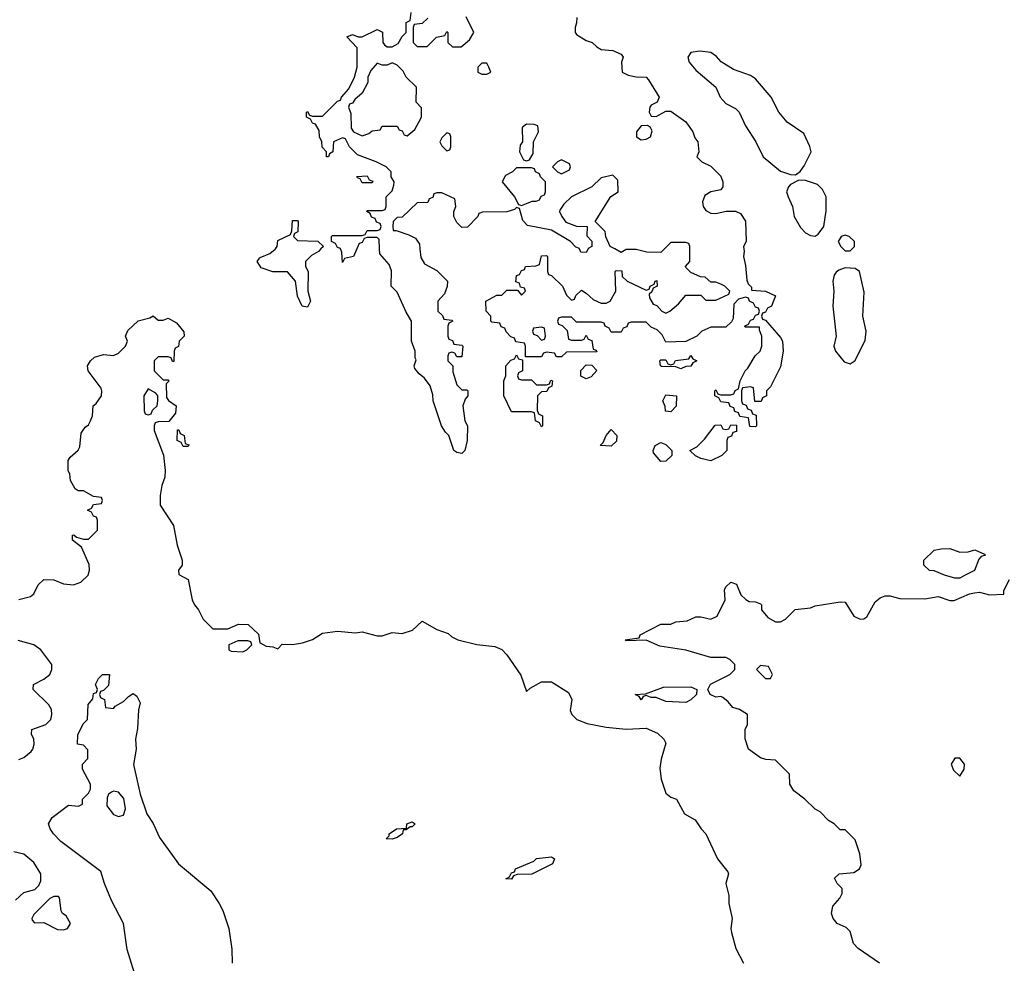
# Model space of a CAD drawing. Header units: inches. Extents: x 1793402 to 1900366, y 320852 to 470679.
# Tile 94 of 256: x 1859033 to 1862989, y 367130 to 370921. Entities that reach past the tile are written whole.
import ezdxf

# ---------------------------------------------------------------- set-up
doc = ezdxf.new("R2010")
doc.units = ezdxf.units.IN
doc.header["$MEASUREMENT"] = 0
for name, color, linetype in [('B8356', 7, 'Continuous'), ('B8366', 7, 'Continuous'), ('B8367', 7, 'Continuous')]:
    doc.layers.add(name, color=color, linetype=linetype)

msp = doc.modelspace()

# ---------------------------------------------------------------- linework, layer by layer
at = {"layer": 'B8356', "color": 4}
for points, elevation in [([(1860000, 369930.5), (1859988, 369950), (1859996.4, 369963.6), (1860000, 369965.2)], 216), ([(1859030, 368592), (1859076.4, 368603.6), (1859090, 368614), (1859108, 368650), (1859130, 368672), (1859170, 368671.3), (1859210, 368654.8), (1859249.1, 368650.9), (1859278.6, 368661.4), (1859308.7, 368690), (1859314, 368710), (1859312.5, 368732.5), (1859282, 368802), (1859246, 368830), (1859246, 368850), (1859251.6, 368851.6), (1859262, 368842), (1859290, 368834), (1859310, 368834), (1859346, 368870), (1859346, 368910), (1859342, 368922), (1859330, 368926), (1859322, 368942), (1859306, 368950), (1859322, 368958), (1859330, 368974), (1859362, 368978), (1859366, 368990), (1859362, 369002), (1859330, 369006), (1859290, 369028), (1859268.4, 369028.4), (1859256.4, 369036.4), (1859238, 369070), (1859235.3, 369095.3), (1859228, 369110), (1859228, 369150), (1859236.4, 369163.6), (1859268.9, 369191.1), (1859274.6, 369205.4), (1859280.4, 369259.6), (1859296.4, 369283.6), (1859310, 369294), (1859318, 369310), (1859326, 369330), (1859328, 369370), (1859340.4, 369379.6), (1859362, 369410), (1859364, 369430), (1859360.2, 369440.2), (1859308, 369510), (1859306, 369530), (1859318, 369550), (1859334.6, 369565.4), (1859370, 369576), (1859410, 369572), (1859430, 369582), (1859458, 369610), (1859466, 369630), (1859458, 369650), (1859467.3, 369672.7), (1859510, 369711.3), (1859556.4, 369723.6), (1859570, 369732), (1859590, 369714), (1859610, 369714), (1859630, 369722), (1859663.6, 369703.6), (1859692.7, 369667.3), (1859694, 369650), (1859674, 369630), (1859671.6, 369608.4), (1859658, 369602), (1859654, 369590), (1859652.7, 369547.3), (1859647.3, 369547.3), (1859642, 369562), (1859630, 369566), (1859590, 369566), (1859574, 369550), (1859574, 369510), (1859610, 369474), (1859630, 369474), (1859634, 369470), (1859622, 369458), (1859623.6, 369403.6), (1859631.3, 369391.3), (1859662, 369370), (1859659.6, 369340.4), (1859632.7, 369307.3), (1859590, 369306), (1859578, 369302), (1859574, 369290), (1859574, 369270), (1859611.3, 369171.3), (1859618, 369110), (1859616.9, 369083.1), (1859604.7, 369050), (1859598, 369010), (1859598, 368970), (1859651.1, 368888.9), (1859666, 368810), (1859686, 368750), (1859686, 368730), (1859672, 368710), (1859672.7, 368692.7), (1859710, 368672), (1859726, 368590), (1859736, 368570), (1859751.3, 368550), (1859770, 368512), (1859810, 368474), (1859870, 368474), (1859912.7, 368492.7), (1859951.6, 368491.6), (1859992.7, 368452.7), (1859998, 368418), (1860000, 368416.9)], 216), ([(1859030, 367948.2), (1859050, 367956.4), (1859079.4, 367980.6), (1859086.6, 367990), (1859091.5, 368010), (1859089.7, 368030), (1859080.9, 368050), (1859082, 368070), (1859139, 368090), (1859158, 368110), (1859162.7, 368130), (1859161.2, 368150), (1859150, 368168.7), (1859088, 368230), (1859088.7, 368250), (1859130, 368271.3), (1859154, 368290), (1859162, 368310), (1859162, 368330), (1859119, 368390), (1859090, 368409), (1859027.3, 368427.3)], 216), ([(1859494.5, 367090), (1859465.8, 367185.8), (1859451, 367290), (1859402.7, 367382.7), (1859374, 367450), (1859359.3, 367499.3), (1859198.9, 367618.9), (1859169, 367650), (1859155.3, 367670), (1859148.7, 367690), (1859163.7, 367716.3), (1859230, 367764.7), (1859270, 367762), (1859286, 367770), (1859286, 367790), (1859310, 367814), (1859318, 367830), (1859318, 367850), (1859286, 367910), (1859286, 367930), (1859307.3, 367952.7), (1859307.3, 367987.3), (1859290, 368006), (1859266, 368010), (1859267.3, 368047.3), (1859288.4, 368091.6), (1859306, 368110), (1859308, 368170), (1859327.3, 368192.7), (1859330, 368214), (1859342, 368218), (1859346, 368230), (1859338, 368250), (1859350, 368274), (1859366, 368290), (1859394, 368290), (1859390, 368246), (1859370, 368226), (1859358, 368222), (1859354, 368210), (1859358, 368198), (1859374, 368190), (1859378, 368158), (1859410, 368154), (1859416.4, 368163.6), (1859450, 368182), (1859470, 368202), (1859490, 368214), (1859503.6, 368203.6), (1859516.9, 368176.9), (1859511, 368149), (1859507.2, 368072.8), (1859498.8, 368030), (1859501, 367990), (1859491.1, 367928.9), (1859517.3, 367810), (1859544, 367730), (1859570, 367691.3), (1859595.2, 367635.2), (1859671, 367530), (1859801.1, 367421.1), (1859834.8, 367370), (1859850, 367342), (1859874, 367270), (1859886.4, 367186.4), (1859887.3, 367130)], 212), ([(1859016.4, 367383.6), (1859050, 367414), (1859094, 367426), (1859110, 367442), (1859118, 367462), (1859119, 367490), (1859090, 367535.3), (1859050, 367568.7), (1859010, 367578)], 216)]:
    msp.add_lwpolyline(points, dxfattribs=dict(at, elevation=elevation))
for points, elevation in [([(1859550, 369438), (1859532, 369410), (1859534, 369350), (1859538, 369338), (1859550, 369334), (1859562, 369338), (1859567.3, 369352.7), (1859586, 369370), (1859588, 369390), (1859588, 369410), (1859580.4, 369420.4)], 216), ([(1859690, 369206), (1859682, 369222), (1859666, 369230), (1859667.3, 369272.7), (1859672.7, 369272.7), (1859678, 369258), (1859694, 369250), (1859698, 369218), (1859712.7, 369212.7), (1859710, 369206)], 216), ([(1859950, 368426), (1859910, 368426), (1859874, 368410), (1859874, 368390), (1859883.6, 368383.6), (1859930, 368382), (1859946, 368390), (1859966, 368410), (1859962, 368422)], 216), ([(1859410, 367821.2), (1859402, 367818), (1859390.6, 367809.4), (1859384.9, 367795.1), (1859383, 367763), (1859410, 367728.2), (1859430, 367720.4), (1859450, 367725.5), (1859458.7, 367750), (1859451.8, 367791.8), (1859430, 367817.2)], 212), ([(1859190, 367398), (1859170, 367398), (1859154, 367390), (1859090, 367326), (1859082, 367310), (1859083.6, 367303.6), (1859092.7, 367292.7), (1859130, 367294), (1859185.4, 367265.4), (1859210, 367264.7), (1859226, 367270), (1859238, 367290), (1859220.4, 367320.4), (1859206, 367330), (1859200.4, 367340.4), (1859193.6, 367393.6)], 216)]:
    msp.add_lwpolyline(points, close=True, dxfattribs=dict(at, elevation=elevation))
at = {"layer": 'B8366', "color": 4}
for points, elevation in [([(1860244, 370000), (1860234, 369990), (1860206, 369974), (1860182, 369950), (1860182, 369930), (1860192, 369910), (1860191.3, 369830), (1860202, 369790), (1860190, 369766), (1860168.7, 369770), (1860149, 369810), (1860142, 369870), (1860110, 369908), (1860050, 369908), (1860004, 369924), (1860000, 369930.5)], 216), ([(1860000, 369965.2), (1860038, 369982), (1860060.4, 369999.6), (1860060.7, 370000)], 216), ([(1860387.8, 370000), (1860374, 369970), (1860338, 369962), (1860330, 369946), (1860327.3, 369987.3), (1860322.7, 370000)], 216), ([(1860641.7, 370000), (1860645.4, 369965.4), (1860659.6, 369939.6), (1860710, 369914), (1860752, 369870), (1860751.1, 369848.9), (1860739.6, 369820.4), (1860714, 369790), (1860714, 369750), (1860732.7, 369732.7), (1860738, 369718), (1860770, 369714), (1860774, 369710), (1860758, 369702), (1860754, 369690), (1860754, 369650), (1860758, 369638), (1860772, 369632), (1860778, 369618), (1860810, 369614), (1860814, 369610), (1860810, 369566), (1860790, 369566), (1860782, 369582), (1860770, 369586), (1860758, 369582), (1860754, 369570), (1860754, 369550), (1860774, 369530), (1860774, 369506), (1860790, 369454), (1860810, 369434), (1860830, 369434), (1860834, 369430), (1860834, 369410), (1860823.6, 369396.4), (1860814, 369370), (1860822, 369310), (1860832, 369290), (1860831.1, 369231.1), (1860822, 369190), (1860810, 369178), (1860790, 369182), (1860778, 369190), (1860758, 369250), (1860744, 369264), (1860728.7, 369290), (1860695.3, 369390), (1860693.6, 369413.6), (1860682, 369450), (1860660.4, 369480.4), (1860638, 369498), (1860620.4, 369520.4), (1860618, 369530), (1860626, 369554), (1860622, 369562), (1860622, 369590), (1860608, 369630), (1860608, 369710), (1860585.6, 369745.6), (1860550, 369826), (1860526, 369850), (1860527.3, 369912.7), (1860518, 369938), (1860480.4, 369980.4), (1860479.6, 370000)], 216), ([(1861943.3, 370000), (1861944.7, 369990), (1861941, 369970), (1861950, 369934), (1861954.4, 369874.4), (1861959.6, 369859.6), (1861974, 369846), (1861974, 369834), (1862030, 369831), (1862070, 369812), (1862054, 369770), (1862038, 369762), (1862030, 369746), (1862018, 369742), (1862014, 369730), (1862018, 369718), (1862030, 369714), (1862090, 369644.7), (1862098.8, 369630), (1862101, 369590), (1862090, 369526), (1862050, 369446), (1862034, 369430), (1862034, 369410), (1862018, 369402), (1862012.7, 369387.3), (1861987.3, 369387.3), (1861982, 369442), (1861970, 369446), (1861938, 369442), (1861934, 369430), (1861934, 369390), (1861938, 369378), (1861952.7, 369372.7), (1861958, 369358), (1861972.7, 369352.7), (1861978, 369338), (1861992.7, 369332.7), (1861994, 369290), (1861990, 369286), (1861967.3, 369287.3), (1861962, 369322), (1861927.3, 369327.3), (1861922, 369342), (1861907.3, 369347.3), (1861902, 369362), (1861887.3, 369367.3), (1861882, 369382), (1861850, 369386), (1861842, 369402), (1861826, 369410), (1861826, 369430), (1861830, 369434), (1861838, 369418), (1861850, 369414), (1861890, 369414), (1861902, 369418), (1861908, 369432), (1861922, 369438), (1861928, 369470), (1861948, 369510), (1861959, 369521), (1861988, 369570), (1862008, 369590), (1862015.3, 369610), (1862015.3, 369650), (1862006, 369674), (1862006, 369686), (1861950, 369686), (1861946, 369690), (1861962, 369698), (1861970, 369714), (1861982, 369718), (1861990, 369734), (1862002, 369738), (1862006, 369750), (1862002, 369762), (1861990, 369766), (1861982, 369782), (1861966, 369790), (1861962, 369802), (1861950, 369806), (1861922, 369798), (1861902, 369778), (1861899.6, 369720.4), (1861892.7, 369707.3), (1861870, 369686), (1861810, 369686), (1861774, 369670), (1861754, 369650), (1861710, 369628), (1861630, 369626), (1861614.6, 369654.6), (1861594.6, 369674.6), (1861570, 369686), (1861550, 369706), (1861490, 369706), (1861478, 369702), (1861472.7, 369687.3), (1861458, 369682), (1861450, 369666), (1861410, 369666), (1861402, 369682), (1861386, 369690), (1861382, 369702), (1861370, 369706), (1861270, 369706), (1861250, 369726), (1861210, 369726), (1861198, 369722), (1861194, 369710), (1861198, 369698), (1861212.7, 369692.7), (1861232.7, 369672.7), (1861238, 369638), (1861250, 369634), (1861290, 369634), (1861302, 369638), (1861310, 369654), (1861318, 369638), (1861331.6, 369631.6), (1861338, 369598), (1861350, 369594), (1861352.7, 369587.3), (1861230, 369586), (1861210, 369566), (1861190, 369566), (1861182, 369582), (1861150, 369586), (1861138, 369582), (1861130, 369566), (1861066, 369566), (1861066, 369610), (1861062, 369622), (1861027.3, 369627.3), (1861022, 369642), (1861007.3, 369647.3), (1860987.3, 369667.3), (1860982, 369682), (1860967.3, 369687.3), (1860962, 369702), (1860930, 369706), (1860926, 369710), (1860926, 369730), (1860908, 369750), (1860906, 369790), (1860950, 369814), (1860970, 369814), (1860990, 369834), (1861034, 369834), (1861050, 369814), (1861066, 369830), (1861062, 369842), (1861046, 369846), (1861042, 369862), (1861027.3, 369867.3), (1861030, 369894), (1861042, 369898), (1861050, 369914), (1861062, 369918), (1861066, 369930), (1861107.3, 369932.7), (1861122, 369938), (1861130, 369972), (1861150, 369974), (1861154, 369970), (1861154, 369910), (1861158, 369898), (1861170, 369894), (1861214, 369850), (1861230, 369814), (1861250, 369794), (1861262, 369798), (1861267.3, 369812.7), (1861290, 369834), (1861310, 369822), (1861336.9, 369796.9), (1861370, 369782), (1861390, 369782), (1861406, 369790), (1861428, 369830), (1861426, 369910), (1861430, 369914), (1861452.7, 369912.7), (1861454, 369890), (1861474, 369870), (1861550, 369834), (1861562, 369838), (1861566, 369850), (1861582, 369858), (1861586, 369870), (1861592.7, 369872.7), (1861594, 369850), (1861578, 369842), (1861572.7, 369827.3), (1861562, 369818), (1861563.6, 369803.6), (1861578, 369778), (1861592.7, 369772.7), (1861614, 369750), (1861630, 369742), (1861646, 369750), (1861680.4, 369779.6), (1861710, 369814), (1861770, 369814), (1861790, 369794), (1861830, 369794), (1861882, 369818), (1861886, 369830), (1861866, 369850), (1861850, 369858), (1861830, 369866), (1861810, 369866), (1861787.3, 369887.3), (1861768.4, 369888.4), (1861730, 369906), (1861710, 369926), (1861708, 369930), (1861726, 369950), (1861726, 370000)], 216), ([(1861317, 370000), (1861310, 369986), (1861287.3, 369987.3), (1861282.7, 370000)], 216), ([(1861624, 370000), (1861610, 369986), (1861552.7, 369987.3), (1861510, 369998), (1861470, 369998), (1861450, 369986), (1861424.3, 370000)], 216), ([(1862342, 370000), (1862350, 369992), (1862370, 369992), (1862378, 370000)], 224), ([(1862488, 367130), (1862402, 367190), (1862384, 367210), (1862370, 367258), (1862353.6, 367273.6), (1862318, 367290), (1862302, 367310), (1862295.3, 367330), (1862300.4, 367359.6), (1862328.4, 367391.6), (1862338, 367410), (1862338, 367430), (1862318, 367450), (1862307.3, 367472.7), (1862326, 367490), (1862384.7, 367495.3), (1862408, 367510), (1862414.6, 367525.4), (1862409, 367570), (1862390, 367626), (1862350, 367666), (1862330, 367666), (1862306, 367690), (1862283.1, 367703.1), (1862250, 367738), (1862228.9, 367748.9), (1862188, 367790), (1862143.1, 367823.1), (1862128, 367850), (1862126, 367890), (1862070, 367946), (1862031.6, 367948.4), (1862010, 367955.3), (1861962, 367990), (1861948.4, 368031.6), (1861948, 368070), (1861958, 368090), (1861958, 368130), (1861926, 368150), (1861898, 368158), (1861880.2, 368180.2), (1861858, 368198), (1861850, 368202), (1861830, 368199), (1861808, 368210), (1861798, 368230), (1861808.9, 368251.1), (1861886, 368290), (1861906, 368310), (1861906, 368330), (1861886, 368350), (1861870, 368358), (1861810, 368358), (1861710, 368388.7), (1861604.7, 368404.7), (1861550, 368428), (1861470, 368426), (1861466, 368430), (1861522, 368438), (1861526, 368450), (1861610, 368492), (1861650, 368492), (1861670, 368502), (1861714.6, 368505.4), (1861750, 368522), (1861770, 368522), (1861810, 368512), (1861835.3, 368524.7), (1861868, 368590), (1861865.2, 368630), (1861870, 368642), (1861890, 368661), (1861913.4, 368653.4), (1861931, 368611), (1861951.1, 368591.1), (1861963.6, 368583.6), (1861990, 368582), (1862010, 368574), (1862014, 368570), (1862014, 368550), (1862039.6, 368519.6), (1862070, 368502), (1862090, 368502), (1862110, 368512), (1862148.4, 368551.6), (1862210, 368558), (1862230, 368566), (1862330, 368582), (1862350, 368581), (1862384.2, 368524.2), (1862410, 368512.4), (1862425.6, 368514.4), (1862437.5, 368522.5), (1862470, 368582.8), (1862490, 368598.8), (1862510, 368606.8), (1862530, 368606.8), (1862570, 368596), (1862670, 368594.8), (1862723.5, 368603.5), (1862770, 368587.3), (1862787.5, 368587.5), (1862850, 368614.8), (1862870, 368618.8), (1862890, 368620.7), (1862930, 368610.5), (1862987.3, 368612.7), (1862987.3, 368627.3), (1863010, 368672)], 216), ([(1860000, 368416.9), (1860023.6, 368403.6), (1860050, 368402), (1860070, 368394), (1860088.4, 368411.6), (1860130, 368411.3), (1860170, 368418), (1860210, 368431), (1860250, 368456), (1860310, 368464.7), (1860382, 368458), (1860410, 368462), (1860470, 368445.5), (1860490, 368445.5), (1860530, 368458.8), (1860570, 368454.8), (1860612.1, 368467.9), (1860650, 368504.7), (1860710, 368470.8), (1860755.3, 368455.3), (1860770, 368442), (1860794, 368430), (1860870, 368410.7), (1860942.5, 368402.5), (1860970, 368390.8), (1860991, 368370), (1861047.5, 368287.5), (1861070, 368222), (1861084, 368236), (1861130, 368261), (1861170, 368261), (1861238, 368218), (1861251.3, 368190), (1861245.4, 368145.4), (1861252, 368130), (1861272, 368110), (1861313.7, 368093.7), (1861390, 368079.1), (1861470.7, 368070.7), (1861550, 368074.8), (1861595.3, 368055.3), (1861622, 368030), (1861630, 368014), (1861611.3, 367950), (1861606, 367914), (1861611.3, 367870), (1861630, 367814), (1861650, 367798), (1861672, 367790), (1861704.7, 367730), (1861746.8, 367706.8), (1861771, 367670), (1861790.8, 367650), (1861837.3, 367550), (1861878, 367498), (1861881, 367490), (1861871, 367450), (1861882.8, 367402.8), (1861882, 367370), (1861895.5, 367310), (1861890.7, 367270), (1861893.7, 367253.7), (1861911.3, 367190), (1861942, 367130)], 216)]:
    msp.add_lwpolyline(points, dxfattribs=dict(at, elevation=elevation))
for points, elevation in [([(1862350, 369924), (1862324.9, 369915.1), (1862313.7, 369906.3), (1862305.5, 369894.5), (1862300.7, 369870), (1862304.9, 369830), (1862300.5, 369770), (1862314, 369650), (1862304, 369610), (1862311, 369590), (1862346, 369546), (1862370, 369538), (1862390, 369552), (1862430, 369634), (1862434.5, 369670), (1862420.9, 369730), (1862426.8, 369826.8), (1862408, 369910), (1862390, 369922)], 224), ([(1861130, 369686), (1861098, 369682), (1861094, 369670), (1861098, 369658), (1861112.7, 369652.7), (1861130, 369634), (1861142, 369638), (1861146, 369650), (1861142, 369682)], 216), ([(1861050, 369474), (1861090, 369474), (1861110, 369454), (1861150, 369454), (1861162, 369458), (1861167.3, 369472.7), (1861174, 369470), (1861171.6, 369448.4), (1861158, 369442), (1861152, 369428), (1861130, 369426), (1861114, 369410), (1861112.7, 369352.7), (1861118, 369338), (1861134, 369330), (1861134, 369290), (1861130, 369286), (1861122, 369302), (1861106, 369310), (1861102, 369342), (1861090, 369346), (1861010, 369346), (1860978, 369410), (1860978, 369470), (1860986, 369490), (1860986, 369530), (1861007.3, 369552.7), (1861022, 369558), (1861030, 369574), (1861038, 369558), (1861054, 369554), (1861054, 369510), (1861038, 369502), (1861034, 369490), (1861038, 369478)], 216), ([(1861690, 369518), (1861670, 369526), (1861612.7, 369527.3), (1861608, 369530), (1861606, 369550), (1861610, 369554), (1861630, 369554), (1861638, 369538), (1861650, 369534), (1861662, 369538), (1861668.4, 369551.6), (1861722, 369558), (1861730, 369572), (1861738, 369558), (1861754, 369550), (1861738, 369542), (1861730, 369528.7), (1861710, 369528)], 216), ([(1861310, 369478), (1861288.4, 369488.4), (1861288.4, 369511.6), (1861310, 369534), (1861332.7, 369532.7), (1861352, 369512), (1861330, 369486)], 216), ([(1861650, 369346), (1861628.4, 369348.4), (1861627.3, 369367.3), (1861618, 369390), (1861630, 369414), (1861672, 369410), (1861671.6, 369368.4)], 216), ([(1861810, 369148.7), (1861770, 369158), (1861748.4, 369168.4), (1861726, 369190), (1861754.6, 369205.4), (1861784.7, 369235.3), (1861827.3, 369292.7), (1861850, 369294), (1861858, 369278), (1861870, 369274), (1861882, 369278), (1861890, 369294), (1861912.7, 369292.7), (1861912.7, 369267.3), (1861898, 369262), (1861892.7, 369247.3), (1861878, 369242), (1861874, 369230), (1861874, 369190), (1861854, 369170)], 216), ([(1861410, 369208), (1861366, 369210), (1861378, 369222), (1861389.1, 369250.9), (1861410, 369274), (1861432, 369250), (1861431.6, 369228.4)], 216), ([(1861610, 369146), (1861580.4, 369180.4), (1861578, 369190), (1861586, 369210), (1861610, 369222), (1861630, 369214), (1861654, 369190), (1861654, 369170), (1861630, 369148)], 216), ([(1862810, 368782), (1862843.6, 368783.6), (1862870.9, 368790.9), (1862910, 368774), (1862914, 368770), (1862896, 368764), (1862886.4, 368753.6), (1862870, 368708), (1862830, 368688.7), (1862810, 368678), (1862790, 368678), (1862748.9, 368688.9), (1862707.3, 368707.3), (1862688.4, 368708.4), (1862666, 368730), (1862666, 368750), (1862708, 368790), (1862735.3, 368795.3), (1862770, 368796)], 216), ([(1862010, 368326), (1861994, 368310), (1862030, 368274), (1862050, 368274), (1862058, 368290), (1862042, 368322)], 216), ([(1861710, 368177.2), (1861630, 368182), (1861590, 368198), (1861570, 368198), (1861550, 368206), (1861538, 368202), (1861530, 368188), (1861522, 368202), (1861506, 368210), (1861547.3, 368212.7), (1861620.2, 368239.8), (1861730, 368241), (1861754, 368230), (1861752, 368210), (1861730, 368189)], 216), ([(1862810, 367954), (1862790, 367954), (1862776, 367930), (1862785.8, 367905.8), (1862810, 367882), (1862828.7, 367910), (1862829, 367930)], 216), ([(1860530, 367629), (1860506, 367630), (1860518, 367642), (1860518, 367650), (1860548, 367670), (1860587.3, 367672.7), (1860588.7, 367690), (1860610, 367698), (1860622, 367690), (1860610, 367678), (1860602, 367678), (1860586, 367666), (1860574, 367666), (1860572, 367650), (1860550, 367635.3)], 212), ([(1861010, 367468.7), (1860986, 367470), (1861002, 367478), (1861010, 367494), (1861022, 367498), (1861026, 367510), (1861099, 367541), (1861110, 367551), (1861170, 367558), (1861182, 367550), (1861174, 367530), (1861091.6, 367488.4), (1861032.7, 367487.3), (1861018, 367482)], 212)]:
    msp.add_lwpolyline(points, close=True, dxfattribs=dict(at, elevation=elevation))
at = {"layer": 'B8367', "color": 4}
for points, elevation in [([(1860322.7, 370000), (1860322, 370002), (1860310, 370006), (1860302, 370022), (1860286, 370030), (1860286, 370050), (1860290, 370054), (1860410, 370054), (1860422, 370058), (1860430, 370074), (1860470, 370074), (1860482, 370078), (1860486, 370090), (1860482, 370102), (1860467.3, 370107.3), (1860462, 370122), (1860447.3, 370127.3), (1860442, 370142), (1860428, 370150), (1860430, 370154), (1860490, 370154), (1860502, 370158), (1860506, 370170), (1860506, 370210), (1860530, 370234), (1860536.4, 370256.4), (1860538, 370270), (1860526, 370290), (1860526, 370310), (1860506, 370330), (1860466, 370350), (1860390, 370378), (1860358, 370410), (1860342, 370442), (1860330, 370446), (1860294, 370430), (1860292, 370390), (1860278, 370382), (1860274, 370370), (1860266, 370370), (1860266, 370390), (1860248.9, 370408.9), (1860248, 370430), (1860238, 370450), (1860236.4, 370476.4), (1860222, 370502), (1860210, 370506), (1860202, 370522), (1860186, 370530), (1860186, 370550), (1860190, 370552), (1860198, 370538), (1860210, 370534), (1860250, 370534), (1860310, 370594), (1860322, 370598), (1860326, 370610), (1860356.4, 370643.6), (1860378, 370690), (1860389, 370730), (1860388.7, 370808.7), (1860347.3, 370852.7), (1860370, 370862), (1860392.7, 370852.7), (1860410, 370852), (1860470, 370882), (1860491.6, 370871.6), (1860492, 370830), (1860499.6, 370819.6), (1860510, 370812), (1860530, 370812), (1860554.6, 370825.4), (1860570, 370854), (1860586, 370870), (1860586, 370910), (1860602, 370918), (1860606, 370950)], 216), ([(1860672.7, 370927.3), (1860650, 370906), (1860618, 370902), (1860614, 370890), (1860614, 370830), (1860630, 370814), (1860670, 370814), (1860708.4, 370851.6), (1860742, 370858), (1860750, 370874), (1860754, 370870), (1860754, 370830), (1860772.7, 370812.7), (1860807.3, 370812.7), (1860840.4, 370839.6), (1860858, 370870), (1860827.3, 370932.7)], 216), ([(1861271.3, 370930), (1861271.1, 370908.9), (1861264.7, 370890), (1861264.7, 370870), (1861270, 370862), (1861310, 370838), (1861334, 370830), (1861351.6, 370811.6), (1861370, 370802), (1861416.9, 370796.9), (1861450, 370782), (1861458, 370770), (1861451.3, 370750), (1861454, 370710), (1861478, 370698), (1861510, 370691), (1861550, 370690.8), (1861559.8, 370679.8), (1861602, 370610), (1861594, 370590), (1861570, 370578), (1861564.7, 370570), (1861562, 370550), (1861570, 370534), (1861590, 370532), (1861630, 370554), (1861650, 370554), (1861710, 370511.3), (1861738, 370470), (1861746, 370446), (1861758, 370430), (1861762, 370390), (1861754, 370370), (1861774, 370350), (1861810, 370332), (1861850, 370292), (1861858, 370270), (1861858, 370250), (1861850, 370238), (1861810, 370229.3), (1861785.8, 370214.2), (1861777.3, 370190), (1861779.1, 370170), (1861790, 370154.8), (1861810, 370144), (1861830, 370142), (1861871.6, 370151.6), (1861910, 370152), (1861930, 370142), (1861950, 370112), (1861952, 370030), (1861942, 370010), (1861943.3, 370000)], 216), ([(1861424.3, 370000), (1861406, 370010), (1861388.4, 370048.4), (1861386, 370070), (1861346, 370110), (1861409.1, 370210.9), (1861438, 370230), (1861436.4, 370276.4), (1861416.4, 370296.4), (1861370, 370286), (1861332, 370250), (1861251, 370209), (1861219.6, 370180.4), (1861203.6, 370156.4), (1861202, 370150), (1861211, 370130), (1861227.3, 370107.3), (1861270, 370091), (1861314, 370090), (1861312.7, 370052.7), (1861331.6, 370031.6), (1861332, 370010), (1861318, 370002), (1861317, 370000)], 216), ([(1861282.7, 370000), (1861282, 370002), (1861267.3, 370007.3), (1861246, 370030), (1861170, 370075.3), (1861074, 370094), (1861054.6, 370114.6), (1861042, 370162), (1861030, 370166), (1861022, 370158), (1860990, 370148.7), (1860892.7, 370147.3), (1860878, 370142), (1860874, 370130), (1860832.7, 370087.3), (1860810, 370086), (1860790, 370106), (1860778, 370130), (1860778, 370150), (1860786, 370170), (1860782, 370202), (1860730, 370226), (1860710, 370226), (1860698, 370222), (1860692.7, 370207.3), (1860678, 370202), (1860672.7, 370187.3), (1860630, 370186), (1860570, 370128), (1860550, 370126), (1860534, 370110), (1860532, 370090), (1860534, 370074), (1860546, 370074), (1860596.9, 370056.9), (1860623.6, 370043.6), (1860639.6, 370019.6), (1860641.7, 370000)], 216), ([(1860060.7, 370000), (1860068, 370010), (1860070, 370034), (1860122, 370058), (1860127.3, 370072.7), (1860130, 370114), (1860150, 370114), (1860152, 370110), (1860151.6, 370068.4), (1860138, 370062), (1860134, 370050), (1860150, 370034), (1860231.3, 370031.3), (1860254, 370010), (1860244, 370000)], 216), ([(1860479.6, 370000), (1860478, 370038), (1860470, 370046), (1860430, 370046), (1860418, 370042), (1860410, 370026), (1860398, 370022), (1860387.8, 370000)], 216), ([(1862378, 370000), (1862388, 370010), (1862388, 370030), (1862366, 370050), (1862350, 370055.3), (1862334, 370050), (1862322, 370030), (1862332, 370010), (1862342, 370000)], 224), ([(1861726, 370000), (1861726, 370010), (1861722, 370022), (1861710, 370026), (1861650, 370026), (1861624, 370000)], 216)]:
    msp.add_lwpolyline(points, dxfattribs=dict(at, elevation=elevation))
for points, elevation in [([(1861765.5, 370794.5), (1861730, 370789), (1861717.3, 370770), (1861723, 370750), (1861750, 370718), (1861830.6, 370650.6), (1861848, 370610), (1861870, 370584), (1861910, 370564), (1861924, 370550), (1861950, 370494.8), (1861990.8, 370430), (1862020.7, 370370), (1862090, 370312.7), (1862130, 370298.8), (1862150, 370298), (1862169.2, 370310.8), (1862185.6, 370334.4), (1862212.7, 370390), (1862208.4, 370411.6), (1862184.1, 370464.1), (1862117.2, 370510), (1862084, 370550), (1862052, 370610), (1861990, 370683), (1861970, 370696.3), (1861901.5, 370721.5), (1861852, 370752), (1861833.4, 370773.4), (1861810, 370789.3)], 224), ([(1860530, 370748), (1860510, 370738), (1860490, 370738), (1860470, 370746), (1860443.6, 370716.4), (1860432, 370690), (1860431.6, 370668.4), (1860410, 370626), (1860379.6, 370600.4), (1860370, 370586), (1860358, 370582), (1860354, 370570), (1860363.6, 370543.6), (1860364.7, 370484.7), (1860374, 370470), (1860410, 370454), (1860436.4, 370463.6), (1860450, 370474), (1860482, 370478), (1860490, 370494), (1860550, 370494), (1860558, 370478), (1860570, 370474), (1860578, 370458), (1860590, 370454), (1860620.4, 370479.6), (1860648, 370530), (1860647.3, 370567.3), (1860626, 370590), (1860628, 370650), (1860586, 370690), (1860574.6, 370714.6), (1860550, 370738)], 216), ([(1860910, 370746), (1860890, 370746), (1860874, 370730), (1860874, 370710), (1860890, 370702), (1860910, 370702), (1860926, 370710), (1860918, 370730)], 216), ([(1860750, 370466), (1860730, 370446), (1860722, 370430), (1860730, 370414), (1860750, 370394), (1860762, 370398), (1860766, 370410), (1860766, 370450), (1860762, 370462)], 216), ([(1861070, 370502), (1861051.6, 370488.4), (1861054, 370430), (1861043.6, 370416.4), (1861042, 370390), (1861058, 370358), (1861070, 370354), (1861082, 370358), (1861096.4, 370383.6), (1861098, 370430), (1861118, 370470), (1861115.3, 370495.3), (1861100.4, 370500.4)], 216), ([(1861556.4, 370496.4), (1861530, 370495.3), (1861511.3, 370470), (1861512, 370450), (1861530, 370438), (1861550, 370441), (1861568, 370450), (1861574.6, 370474.6), (1861568.4, 370488.4)], 216), ([(1861210, 370358), (1861194, 370350), (1861174, 370330), (1861194, 370310), (1861210, 370302), (1861242, 370318), (1861246, 370330), (1861242, 370342)], 216), ([(1861090, 370326), (1861030, 370326), (1861014, 370310), (1860985.4, 370294.6), (1860972, 370270), (1861021, 370210), (1861038, 370178), (1861050, 370174), (1861070, 370182), (1861092, 370192), (1861108, 370192), (1861122, 370198), (1861128, 370212), (1861142, 370218), (1861146, 370230), (1861146, 370270), (1861126, 370290), (1861122, 370302), (1861106, 370310), (1861102, 370322)], 216), ([(1860410, 370266), (1860402, 370282), (1860390, 370286), (1860388.4, 370291.6), (1860430, 370294), (1860438, 370278), (1860452.7, 370272.7), (1860450, 370266)], 216), ([(1862163.6, 370276.4), (1862130, 370259), (1862122.8, 370250), (1862114.8, 370230), (1862120.7, 370210), (1862138, 370170), (1862145.5, 370130), (1862170, 370086.8), (1862190, 370064.9), (1862210, 370054), (1862230, 370051), (1862241.2, 370058.8), (1862264, 370090), (1862273.6, 370153.6), (1862274, 370210), (1862259.5, 370239.5), (1862238.4, 370258.4), (1862190, 370275.3)], 224)]:
    msp.add_lwpolyline(points, close=True, dxfattribs=dict(at, elevation=elevation))

doc.saveas('drawing.dxf')
